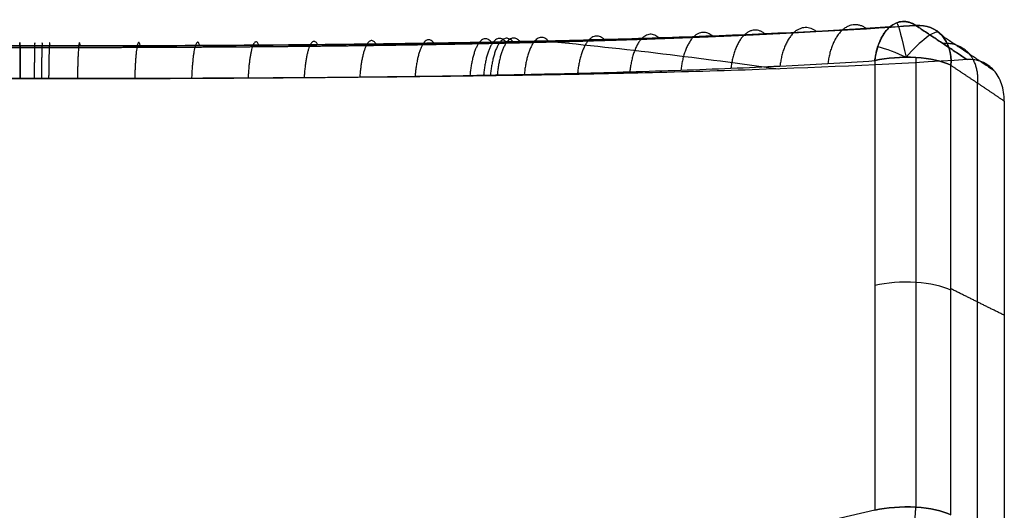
# Model space of a CAD drawing. Header units: millimetres. Extents: x -392 to 392, y 0 to 812.
# Tile 55 of 55: x 0 to 361, y 630 to 810. Entities that reach past the tile are written whole.
import ezdxf

# ---------------------------------------------------------------- set-up
doc = ezdxf.new("R2010")
doc.units = ezdxf.units.MM
doc.layers.add('IGES level 62', color=7, linetype='Continuous', true_color=0xfff7f7)

msp = doc.modelspace()

# ---------------------------------------------------------------- linework, layer by layer
at = {"layer": 'IGES level 62', "extrusion": (0.809659, 0.057979, 0.58403)}
msp.add_arc((764.46, -408.3, 175.44), 20, 335.4981, 71.3235, dxfattribs=at)
at = {"layer": 'IGES level 62', "extrusion": (0.980785, 0.183325, -0.066725)}
msp.add_arc((716.5, -197.44, 479.1), 20, 8.2038, 70.3546, dxfattribs=at)
at = {"layer": 'IGES level 62', "extrusion": (0.77301, -0.596135, 0.216975)}
msp.add_arc((824.01, -174.77, -268.99), 20, 3.1479, 74.2859, dxfattribs=at)
at = {"layer": 'IGES level 62', "extrusion": (-0.564565, 0.37535, 0.735105)}
msp.add_arc((-837.73, -277.5, -55.55), 20, 128.1336, 209.7727, dxfattribs=at)
at = {"layer": 'IGES level 62', "extrusion": (0.564565, -0.37535, -0.735105)}
msp.add_arc((837.73, -277.5, 55.55), 20, 330.2273, 51.8664, dxfattribs=at)
at = {"layer": 'IGES level 62', "extrusion": (0, 0.34202, 0.939693)}
msp.add_arc((-325.3, -820.4, 54.94), 20, 259.8283197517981, 259.8283209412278, dxfattribs=at)
at = {"layer": 'IGES level 62', "extrusion": (0, -0.34202, -0.939693)}
msp.add_arc((-1.99, 1003.8, 14.53), 1873.33, 275.99023, 278.60704, dxfattribs=at)
at = {"layer": 'IGES level 62', "extrusion": (0.471397, 0.828735, -0.301635)}
msp.add_arc((107.7, 37.26, 876.87), 20, 44.2599, 80.2643, dxfattribs=at)
at = {"layer": 'IGES level 62', "extrusion": (-1.56586e-11, 0.939693, -0.34202)}
msp.add_arc((-325.3, 54.94, 820.4), 20, 54.9189, 145.4251, dxfattribs=at)
at = {"layer": 'IGES level 62', "extrusion": (-6.40632e-12, -0.939693, 0.34202)}
msp.add_arc((325.3, 54.94, -820.4), 20, 34.5749, 125.0811, dxfattribs=at)
at = {"layer": 'IGES level 62', "extrusion": (0, -0.939693, 0.34202)}
for centre in [(325.3, 54.94, -732.62), (325.3, 54.94, -644.85)]:
    msp.add_arc(centre, 20, 34.5749, 125.0811, dxfattribs=at)
at = {"layer": 'IGES level 62', "extrusion": (6.85091e-13, 0.939693, -0.34202)}
msp.add_arc((0, 518.12, 644.85), 546, 234.9189, 305.0811, dxfattribs=at)
at = {"layer": 'IGES level 62', "extrusion": (0, 0.939693, -0.34202)}
msp.add_arc((-325.3, 54.94, 644.85), 20, 54.9189, 145.4251, dxfattribs=at)
at = {"layer": 'IGES level 62'}
for points, weights, degree in [([(313.81, 795.31, -213.59), (316.44, 816.53, -219.35), (328.83, 808.21, -235.7)], [1, 0.670262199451, 1], 2), ([(273.51, 805.12, -270.72), (263.44, 812.99, -253.48), (261, 792.54, -247.45)], [1, 0.681798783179, 1], 2), ([(292.35, 806.02, -259.76), (281.52, 814.04, -242.78), (278.99, 793.34, -236.85)], [1, 0.678127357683, 1], 2), ([(310.8, 807.05, -248.08), (299.18, 815.21, -231.4), (296.59, 794.26, -225.56)], [1, 0.674277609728, 1], 2), ([(347.67, 795.69, -259.93), (341.4, 799.89, -251.87), (335.12, 804.06, -243.8), (328.83, 808.21, -235.7)], [1, 0.999991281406, 0.999991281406, 1], 3), ([(328.83, 808.21, -235.7), (335.12, 804.06, -243.8), (341.4, 799.89, -251.87), (347.67, 795.69, -259.93)], [1, 0.999991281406, 0.999991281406, 1], 3), ([(109.34, 801.16, -331.46), (105.49, 808.17, -312.88), (104.33, 789.12, -306.18)], [1, 0.703080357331, 1], 2), ([(130.75, 801.41, -326.71), (126.13, 808.48, -308.22), (124.76, 789.32, -301.59)], [1, 0.701358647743, 1], 2), ([(152.01, 801.71, -321.11), (146.61, 808.87, -302.74), (145.05, 789.57, -296.17)], [1, 0.699342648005, 1], 2), ([(173.11, 802.07, -314.66), (166.94, 809.33, -296.42), (165.19, 789.88, -289.94)], [1, 0.697036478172, 1], 2), ([(178.36, 802.18, -312.91), (172, 809.46, -294.71), (170.2, 789.97, -288.25)], [1, 0.696415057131, 1], 2), ([(180.99, 802.23, -312.02), (174.52, 809.52, -293.84), (172.71, 790.02, -287.38)], [1, 0.696097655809, 1], 2), ([(183.6, 802.29, -311.11), (177.04, 809.59, -292.95), (175.21, 790.06, -286.51)], [1, 0.695775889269, 1], 2), ([(194.01, 802.52, -307.36), (187.06, 809.87, -289.28), (185.14, 790.26, -282.88)], [1, 0.694449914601, 1], 2), ([(214.51, 803.03, -299.3), (206.78, 810.51, -281.4), (204.7, 790.71, -275.09)], [1, 0.691617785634, 1], 2), ([(234.59, 803.63, -290.5), (226.08, 811.23, -272.79), (223.86, 791.23, -266.57)], [1, 0.688556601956, 1], 2), ([(254.25, 804.33, -280.97), (244.97, 812.06, -263.48), (242.63, 791.84, -257.36)], [1, 0.685279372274, 1], 2), ([(338.51, 804.5, -226.37), (344.84, 800.28, -234.57), (351.17, 796.04, -242.76), (357.49, 791.77, -250.93)], [0.878386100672, 0.878848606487, 0.879309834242, 0.87976977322], 3), ([(-0.02, 800.71, -342.39), (-0.02, 807.55, -323.6), (-0.04, 788.75, -316.76)], [1, 0.707106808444, 1], 2), ([(5.52, 800.7, -342.36), (5.33, 807.54, -323.57), (5.25, 788.75, -316.73)], [1, 0.70709314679, 1], 2), ([(8.29, 800.7, -342.33), (8.01, 807.54, -323.53), (7.9, 788.75, -316.69)], [1, 0.707078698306, 1], 2), ([(11.07, 800.7, -342.28), (10.68, 807.54, -323.48), (10.54, 788.75, -316.65)], [1, 0.707059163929, 1], 2), ([(22.15, 800.71, -341.94), (21.37, 807.56, -323.15), (21.11, 788.75, -316.32)], [1, 0.70693057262, 1], 2), ([(44.18, 800.75, -340.61), (42.63, 807.62, -321.85), (42.14, 788.78, -315.03)], [1, 0.706433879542, 1], 2), ([(66.05, 800.84, -338.41), (63.74, 807.74, -319.7), (63.02, 788.85, -312.91)], [1, 0.705622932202, 1], 2), ([(87.77, 800.98, -335.36), (84.69, 807.93, -316.7), (83.75, 788.96, -309.96)], [1, 0.70450337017, 1], 2), ([(351.62, 787.01, -231.12), (352.64, 802.58, -238.36), (338.79, 801.61, -248.52)], [1, 0.758216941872, 1], 2), ([(341.77, 793.59, -218.3), (348.3, 789.25, -226.81), (354.83, 784.87, -235.3), (361.35, 780.47, -243.76)], [1, 0.999990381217, 0.999990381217, 1], 3), ([(341.77, 793.59, -218.3), (348.3, 789.25, -226.81), (354.83, 784.87, -235.3), (361.35, 780.47, -243.76)], [1, 0.999990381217, 0.999990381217, 1], 3), ([(327.95, 625.1, -153.35), (328.47, 626.09, -150.64), (328.83, 628.73, -149.43), (328.83, 631.48, -150.43)], [0.814993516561, 0.655856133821, 0.655856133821, 0.814993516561], 3)]:
    msp.add_rational_spline(points, weights, degree=degree, dxfattribs=at)
for points, knots in [([(328.83, 808.21, -235.7), (322.89, 807.8, -239.95), (316.88, 807.41, -244.08), (304.72, 806.68, -252.09), (298.57, 806.34, -255.98), (286.14, 805.7, -263.53), (279.86, 805.4, -267.18), (267.16, 804.84, -274.26), (260.74, 804.57, -277.67), (247.77, 804.08, -284.27), (241.21, 803.85, -287.45), (227.97, 803.42, -293.56), (221.27, 803.22, -296.49), (207.75, 802.85, -302.11), (200.92, 802.67, -304.8), (190.56, 802.44, -308.65), (187.09, 802.36, -309.89), (182.73, 802.27, -311.42), (181.86, 802.25, -311.72), (180.11, 802.21, -312.32), (179.24, 802.2, -312.62), (176.61, 802.14, -313.5), (174.86, 802.11, -314.09), (166.1, 801.94, -316.95), (159.07, 801.82, -319.1), (144.95, 801.6, -323.12), (137.86, 801.5, -324.98), (123.64, 801.32, -328.43), (116.5, 801.24, -330.02), (102.18, 801.09, -332.9), (94.99, 801.03, -334.2), (80.56, 800.92, -336.52), (73.32, 800.88, -337.54), (58.79, 800.8, -339.29), (51.5, 800.77, -340.02), (36.86, 800.73, -341.2), (29.52, 800.71, -341.64), (18.46, 800.7, -342.09), (14.77, 800.7, -342.2), (10.15, 800.7, -342.3), (9.22, 800.7, -342.31), (7.37, 800.7, -342.34), (6.45, 800.7, -342.35), (3.67, 800.7, -342.38), (1.83, 800.71, -342.39), (-7.4, 800.72, -342.39), (-14.76, 800.73, -342.25), (-29.44, 800.77, -341.67), (-36.75, 800.8, -341.23), (-51.33, 800.88, -340.07), (-58.6, 800.92, -339.35), (-73.09, 801.03, -337.62), (-80.32, 801.09, -336.61), (-94.72, 801.22, -334.31), (-101.9, 801.3, -333.02), (-116.22, 801.47, -330.15), (-123.35, 801.56, -328.58), (-137.58, 801.77, -325.15), (-144.67, 801.89, -323.29), (-158.8, 802.14, -319.29), (-165.85, 802.27, -317.14), (-174.63, 802.46, -314.28), (-176.38, 802.5, -313.7), (-179.88, 802.57, -312.52), (-181.63, 802.61, -311.92), (-186.85, 802.73, -310.1), (-190.31, 802.82, -308.86), (-200.66, 803.08, -305.03), (-207.49, 803.26, -302.36), (-221.01, 803.66, -296.75), (-227.7, 803.88, -293.83), (-240.95, 804.33, -287.73), (-247.51, 804.58, -284.56), (-260.5, 805.1, -277.97), (-266.93, 805.37, -274.55), (-279.65, 805.97, -267.48), (-285.95, 806.28, -263.83), (-298.42, 806.95, -256.28), (-304.58, 807.3, -252.38), (-316.78, 808.06, -244.34), (-322.82, 808.46, -240.21), (-328.79, 808.88, -235.95)], [0.2238389, 0.2238389, 0.2238389, 0.2238389, 0.2454877, 0.2454877, 0.2671364, 0.2671364, 0.2887852, 0.2887852, 0.3104339, 0.3104339, 0.3320826, 0.3320826, 0.3537314, 0.3537314, 0.3753801, 0.3753801, 0.3862045, 0.3862045, 0.3889106, 0.3889106, 0.3916167, 0.3916167, 0.3970289, 0.3970289, 0.4186776, 0.4186776, 0.4403264, 0.4403264, 0.4619751, 0.4619751, 0.4836238, 0.4836238, 0.5052726, 0.5052726, 0.5269213, 0.5269213, 0.5485701, 0.5485701, 0.5593944, 0.5593944, 0.5621005, 0.5621005, 0.5648066, 0.5648066, 0.5702188, 0.5702188, 0.5918676, 0.5918676, 0.6135163, 0.6135163, 0.6351651, 0.6351651, 0.6568138, 0.6568138, 0.6784625, 0.6784625, 0.7001113, 0.7001113, 0.72176, 0.72176, 0.7434088, 0.7434088, 0.748821, 0.748821, 0.7542331, 0.7542331, 0.7650575, 0.7650575, 0.7867063, 0.7867063, 0.808355, 0.808355, 0.8300037, 0.8300037, 0.8516525, 0.8516525, 0.8733012, 0.8733012, 0.89495, 0.89495, 0.9165987, 0.9165987, 0.9165987, 0.9165987]), ([(-328.79, 808.88, -235.95), (-304.87, 807.18, -253.01), (-279.91, 805.88, -268.13), (-240.92, 804.31, -287.89), (-227.67, 803.86, -293.99), (-200.63, 803.06, -305.2), (-186.82, 802.72, -310.31), (-144.72, 801.83, -324.03), (-116.3, 801.43, -330.87), (-58.75, 800.88, -340.05), (-29.64, 800.74, -342.39), (7.21, 800.7, -342.39), (14.61, 800.7, -342.24), (29.33, 800.71, -341.65), (36.66, 800.73, -341.21), (58.58, 800.8, -339.46), (73.09, 800.87, -337.71), (116.32, 801.19, -330.79), (144.75, 801.53, -323.92), (179.76, 802.2, -312.49), (186.75, 802.35, -310.05), (200.56, 802.67, -304.94), (207.4, 802.84, -302.26), (227.7, 803.39, -293.83), (240.97, 803.82, -287.72), (279.97, 805.3, -267.91), (304.93, 806.56, -252.77), (328.83, 808.21, -235.7)], [2, 2, 2, 2, 2.125, 2.125, 2.1875, 2.1875, 2.25, 2.25, 2.375, 2.375, 2.5, 2.5, 2.53125, 2.53125, 2.5625, 2.5625, 2.625, 2.625, 2.75, 2.75, 2.78125, 2.78125, 2.8125, 2.8125, 2.875, 2.875, 3, 3, 3, 3]), ([(347.67, 795.69, -259.93), (322.53, 794.08, -278.32), (296.25, 792.88, -294.64), (255.13, 791.49, -316.02), (241.15, 791.1, -322.63), (219.73, 790.59, -331.73), (212.52, 790.43, -334.64), (197.94, 790.15, -340.17), (190.57, 790.02, -342.8), (153.46, 789.42, -355.22), (123.37, 789.13, -362.66), (62.44, 788.77, -372.68), (31.59, 788.71, -375.25), (-7.47, 788.74, -375.29), (-15.32, 788.76, -375.13), (-30.93, 788.8, -374.51), (-38.71, 788.82, -374.04), (-61.94, 788.92, -372.16), (-77.31, 789.01, -370.28), (-123.08, 789.37, -362.82), (-153.13, 789.72, -355.41), (-190.1, 790.39, -343.1), (-197.48, 790.54, -340.48), (-212.12, 790.85, -334.95), (-219.37, 791.02, -332.04), (-240.88, 791.58, -322.93), (-254.92, 792, -316.32), (-296.15, 793.48, -294.92), (-322.48, 794.73, -278.59), (-347.65, 796.39, -260.21)], [0, 0, 0, 0, 0.125, 0.125, 0.1875, 0.1875, 0.21875, 0.21875, 0.25, 0.25, 0.375, 0.375, 0.5, 0.5, 0.53125, 0.53125, 0.5625, 0.5625, 0.625, 0.625, 0.75, 0.75, 0.78125, 0.78125, 0.8125, 0.8125, 0.875, 0.875, 1, 1, 1, 1]), ([(-313.81, 795.98, -213.83), (-308.11, 795.59, -217.95), (-302.35, 795.23, -221.95), (-290.7, 794.55, -229.72), (-284.82, 794.23, -233.49), (-272.92, 793.63, -240.79), (-266.91, 793.35, -244.32), (-254.77, 792.82, -251.16), (-248.63, 792.57, -254.46), (-236.24, 792.11, -260.83), (-229.98, 791.9, -263.9), (-217.33, 791.49, -269.79), (-210.94, 791.31, -272.62), (-198.04, 790.96, -278.04), (-191.52, 790.8, -280.63), (-181.65, 790.57, -284.33), (-178.34, 790.5, -285.53), (-173.36, 790.39, -287.29), (-171.69, 790.36, -287.87), (-168.35, 790.29, -289.01), (-166.68, 790.26, -289.57), (-158.3, 790.1, -292.34), (-151.58, 789.98, -294.41), (-138.09, 789.76, -298.28), (-131.32, 789.67, -300.08), (-117.74, 789.49, -303.4), (-110.93, 789.41, -304.92), (-97.27, 789.26, -307.69), (-90.42, 789.2, -308.94), (-76.67, 789.08, -311.17), (-69.78, 789.03, -312.14), (-55.95, 788.94, -313.81), (-49.01, 788.9, -314.51), (-35.09, 788.84, -315.63), (-28.11, 788.81, -316.06), (-14.11, 788.78, -316.62), (-7.09, 788.76, -316.76), (1.72, 788.75, -316.76), (3.48, 788.75, -316.75), (6.13, 788.75, -316.72), (7.01, 788.75, -316.71), (8.78, 788.75, -316.68), (9.66, 788.75, -316.66), (14.07, 788.75, -316.57), (17.6, 788.75, -316.46), (28.15, 788.76, -316.03), (35.16, 788.77, -315.6), (49.13, 788.8, -314.46), (56.08, 788.82, -313.76), (69.95, 788.88, -312.06), (76.86, 788.92, -311.08), (90.63, 789.01, -308.84), (97.49, 789.06, -307.58), (111.17, 789.18, -304.79), (117.98, 789.24, -303.26), (131.55, 789.39, -299.92), (138.31, 789.48, -298.12), (151.79, 789.66, -294.23), (158.5, 789.77, -292.15), (166.86, 789.91, -289.38), (168.53, 789.94, -288.82), (171.04, 789.99, -287.96), (171.87, 790, -287.67), (173.54, 790.03, -287.09), (174.37, 790.05, -286.8), (178.53, 790.13, -285.33), (181.85, 790.19, -284.12), (191.73, 790.4, -280.4), (198.25, 790.55, -277.8), (211.16, 790.87, -272.37), (217.54, 791.04, -269.53), (230.18, 791.42, -263.62), (236.44, 791.62, -260.55), (248.82, 792.05, -254.17), (254.94, 792.29, -250.87), (267.06, 792.79, -244.03), (273.06, 793.06, -240.49), (284.92, 793.63, -233.2), (290.79, 793.93, -229.44), (302.39, 794.59, -221.68), (308.13, 794.94, -217.69), (313.81, 795.31, -213.59)], [-0.9165987, -0.9165987, -0.9165987, -0.9165987, -0.89495, -0.89495, -0.8733012, -0.8733012, -0.8516525, -0.8516525, -0.8300037, -0.8300037, -0.808355, -0.808355, -0.7867063, -0.7867063, -0.7650575, -0.7650575, -0.7542331, -0.7542331, -0.748821, -0.748821, -0.7434088, -0.7434088, -0.72176, -0.72176, -0.7001113, -0.7001113, -0.6784625, -0.6784625, -0.6568138, -0.6568138, -0.6351651, -0.6351651, -0.6135163, -0.6135163, -0.5918676, -0.5918676, -0.5702188, -0.5702188, -0.5648066, -0.5648066, -0.5621005, -0.5621005, -0.5593944, -0.5593944, -0.5485701, -0.5485701, -0.5269213, -0.5269213, -0.5052726, -0.5052726, -0.4836238, -0.4836238, -0.4619751, -0.4619751, -0.4403264, -0.4403264, -0.4186776, -0.4186776, -0.3970289, -0.3970289, -0.3916167, -0.3916167, -0.3889106, -0.3889106, -0.3862045, -0.3862045, -0.3753801, -0.3753801, -0.3537314, -0.3537314, -0.3320826, -0.3320826, -0.3104339, -0.3104339, -0.2887852, -0.2887852, -0.2671364, -0.2671364, -0.2454877, -0.2454877, -0.2238389, -0.2238389, -0.2238389, -0.2238389]), ([(361.35, 780.47, -243.76), (361.35, 782.72, -244.58), (361.01, 784.83, -245.62), (360.03, 787.72, -247.45), (359.62, 788.63, -248.11), (358.67, 790.3, -249.47), (358.12, 791.06, -250.18), (356.26, 793.14, -252.4), (354.78, 794.18, -253.94), (351.42, 795.53, -257.03), (349.6, 795.81, -258.52), (347.67, 795.69, -259.93)], [2.424871, 2.424871, 2.424871, 2.424871, 2.674871, 2.674871, 2.799871, 2.799871, 2.924871, 2.924871, 3.174871, 3.174871, 3.424871, 3.424871, 3.424871, 3.424871])]:
    msp.add_open_spline(points, degree=3, knots=knots, dxfattribs=at)
msp.add_rational_spline([(319.36, 807.68, -222.52), (313.6, 807.27, -226.67), (307.78, 806.88, -230.71), (295.99, 806.15, -238.56), (290.02, 805.81, -242.37), (277.97, 805.16, -249.76), (271.87, 804.85, -253.34), (259.55, 804.28, -260.27), (253.33, 804.01, -263.62), (240.74, 803.51, -270.08), (234.38, 803.28, -273.2), (221.52, 802.84, -279.19), (215.02, 802.64, -282.07), (201.89, 802.26, -287.58), (195.25, 802.08, -290.22), (185.19, 801.83, -293.99), (181.82, 801.75, -295.21), (177.59, 801.66, -296.7), (176.74, 801.64, -297), (175.04, 801.6, -297.59), (174.19, 801.59, -297.88), (171.65, 801.53, -298.75), (169.95, 801.5, -299.32), (161.44, 801.32, -302.13), (154.6, 801.2, -304.24), (140.89, 800.97, -308.18), (134, 800.86, -310.01), (120.18, 800.68, -313.4), (113.24, 800.59, -314.95), (99.32, 800.45, -317.78), (92.33, 800.38, -319.06), (78.31, 800.27, -321.34), (71.27, 800.22, -322.33), (57.14, 800.14, -324.05), (50.06, 800.11, -324.77), (35.83, 800.07, -325.93), (28.69, 800.05, -326.36), (17.94, 800.04, -326.8), (14.35, 800.04, -326.91), (9.86, 800.04, -327), (8.96, 800.04, -327.02), (7.16, 800.04, -327.05), (6.26, 800.04, -327.06), (3.56, 800.04, -327.09), (1.77, 800.04, -327.1), (-7.2, 800.05, -327.1), (-14.36, 800.06, -326.96), (-28.62, 800.11, -326.39), (-35.73, 800.14, -325.96), (-49.91, 800.21, -324.82), (-56.97, 800.26, -324.11), (-71.06, 800.37, -322.41), (-78.08, 800.43, -321.42), (-92.08, 800.57, -319.17), (-99.06, 800.65, -317.9), (-112.97, 800.82, -315.09), (-119.91, 800.92, -313.55), (-133.73, 801.13, -310.18), (-140.62, 801.25, -308.35), (-154.36, 801.51, -304.43), (-161.2, 801.65, -302.32), (-169.73, 801.84, -299.52), (-171.43, 801.88, -298.95), (-174.83, 801.96, -297.79), (-176.53, 802, -297.2), (-181.6, 802.12, -295.42), (-184.97, 802.21, -294.2), (-195.01, 802.47, -290.45), (-201.64, 802.66, -287.82), (-214.77, 803.07, -282.33), (-221.27, 803.29, -279.46), (-234.14, 803.75, -273.48), (-240.5, 804, -270.37), (-253.11, 804.53, -263.92), (-259.35, 804.81, -260.57), (-271.69, 805.41, -253.64), (-277.8, 805.72, -250.06), (-289.89, 806.4, -242.67), (-295.87, 806.76, -238.85), (-307.7, 807.52, -230.98), (-313.55, 807.92, -226.93), (-319.33, 808.35, -222.77)], [0.835131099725, 0.835813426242, 0.836483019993, 0.837794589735, 0.838436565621, 0.839690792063, 0.840303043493, 0.841495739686, 0.842076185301, 0.843203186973, 0.843749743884, 0.844806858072, 0.84531741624, 0.846300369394, 0.846772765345, 0.847451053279, 0.847672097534, 0.84794190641, 0.847995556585, 0.848102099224, 0.848154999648, 0.8483125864, 0.848416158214, 0.848926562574, 0.849311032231, 0.850031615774, 0.850367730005, 0.850990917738, 0.851277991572, 0.851802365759, 0.85203966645, 0.85246370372, 0.85265044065, 0.852972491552, 0.853107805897, 0.853326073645, 0.853409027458, 0.853493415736, 0.853514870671, 0.853533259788, 0.853536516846, 0.85354218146, 0.853544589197, 0.85355054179, 0.853552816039, 0.853555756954, 0.853531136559, 0.853428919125, 0.853351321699, 0.853144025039, 0.853014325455, 0.852703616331, 0.852522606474, 0.852109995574, 0.851878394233, 0.851365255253, 0.851083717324, 0.850471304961, 0.850140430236, 0.849429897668, 0.849050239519, 0.848545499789, 0.848442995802, 0.848235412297, 0.848130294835, 0.847811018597, 0.847592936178, 0.846923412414, 0.846456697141, 0.845484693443, 0.844979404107, 0.843932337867, 0.843390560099, 0.84227255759, 0.841696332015, 0.840511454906, 0.839902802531, 0.838655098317, 0.838016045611, 0.836709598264, 0.83604220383, 0.835361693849], degree=3, knots=[0.2238389, 0.2238389, 0.2238389, 0.2238389, 0.2454877, 0.2454877, 0.2671364, 0.2671364, 0.2887852, 0.2887852, 0.3104339, 0.3104339, 0.3320826, 0.3320826, 0.3537314, 0.3537314, 0.3753801, 0.3753801, 0.3862045, 0.3862045, 0.3889106, 0.3889106, 0.3916167, 0.3916167, 0.3970289, 0.3970289, 0.4186776, 0.4186776, 0.4403264, 0.4403264, 0.4619751, 0.4619751, 0.4836238, 0.4836238, 0.5052726, 0.5052726, 0.5269213, 0.5269213, 0.5485701, 0.5485701, 0.5593944, 0.5593944, 0.5621005, 0.5621005, 0.5648066, 0.5648066, 0.5702188, 0.5702188, 0.5918676, 0.5918676, 0.6135163, 0.6135163, 0.6351651, 0.6351651, 0.6568138, 0.6568138, 0.6784625, 0.6784625, 0.7001113, 0.7001113, 0.72176, 0.72176, 0.7434088, 0.7434088, 0.748821, 0.748821, 0.7542331, 0.7542331, 0.7650575, 0.7650575, 0.7867063, 0.7867063, 0.808355, 0.808355, 0.8300037, 0.8300037, 0.8516525, 0.8516525, 0.8733012, 0.8733012, 0.89495, 0.89495, 0.9165987, 0.9165987, 0.9165987, 0.9165987], dxfattribs=at)
for points in [[(0.05, 800.71, -342.39), (0.05, 794.72, -358.84), (0.05, 788.74, -375.28)], [(313.81, 795.31, -213.59), (313.81, 712.83, -183.57), (313.81, 630.35, -153.55)], [(328.83, 796.44, -210.47), (328.83, 713.96, -180.45), (328.83, 631.48, -150.43)], [(341.77, 628.63, -158.26), (341.77, 711.11, -188.28), (341.77, 793.59, -218.3)], [(341.77, 628.63, -158.26), (341.77, 711.11, -188.28), (341.77, 793.59, -218.3)], [(351.56, 623.77, -171.61), (351.56, 705.42, -201.33), (351.56, 787.06, -231.04)], [(361.35, 780.47, -243.76), (361.35, 699.69, -214.36), (361.35, 618.92, -184.96)], [(361.35, 701.89, -215.16), (351.56, 706.75, -201.81), (341.77, 711.61, -188.46)]]:
    msp.add_open_spline(points, degree=2, dxfattribs=at)

doc.saveas('drawing.dxf')
